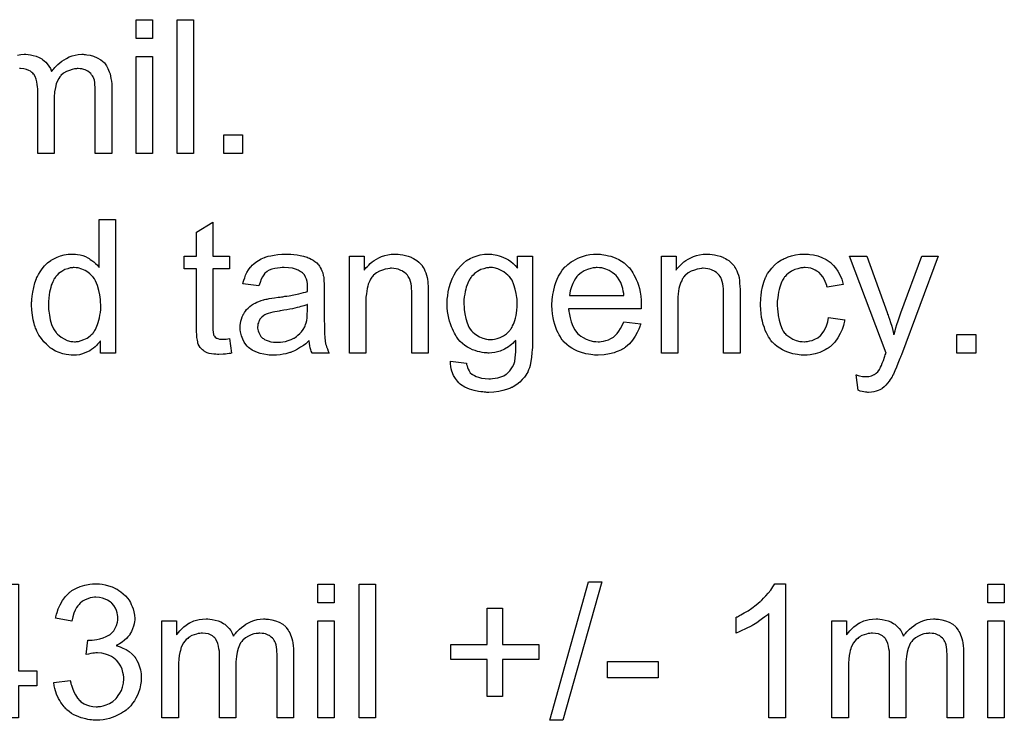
# Model space of a CAD drawing. Extents: x -2 to 8.5, y -2.9 to 5.2.
# Tile 121 of 207: x 5.672 to 6.262, y 0.632 to 1.051. Entities that reach past the tile are written whole.
import ezdxf

# ---------------------------------------------------------------- set-up
doc = ezdxf.new("R2010")
doc.units = 0
doc.layers.add('acc-ni-360-20-out-a_document', color=1, linetype='CONTINUOUS')

msp = doc.modelspace()

# ---------------------------------------------------------------- linework, layer by layer
at = {"layer": 'acc-ni-360-20-out-a_document', "color": 1}
for points in [[(5.751626, 1.039869), (5.741791, 1.039869), (5.741791, 1.051092), (5.751626, 1.051092), (5.751626, 1.039869)], [(5.77627, 0.971027), (5.766435, 0.971027), (5.766435, 1.051092), (5.77627, 1.051092), (5.77627, 0.971027)], [(5.670752, 1.029919), (5.672718, 1.030266), (5.674801, 1.030381), (5.675842, 1.030381), (5.677115, 1.030266), (5.678503, 1.030034), (5.680239, 1.029687), (5.681975, 1.029224), (5.68371, 1.02853), (5.68533, 1.027605), (5.685561, 1.027489), (5.686024, 1.027142), (5.686718, 1.026563), (5.687644, 1.025638), (5.688569, 1.024596), (5.689611, 1.023324), (5.690536, 1.02182), (5.69123, 1.020084), (5.691346, 1.0202), (5.691578, 1.020547), (5.691925, 1.02101), (5.692503, 1.021704), (5.693197, 1.022514), (5.694007, 1.023324), (5.694933, 1.024249), (5.69609, 1.025291), (5.697363, 1.026216), (5.698635, 1.027142), (5.700139, 1.027952), (5.701759, 1.028762), (5.703495, 1.029456), (5.705346, 1.029919), (5.707197, 1.030266), (5.70928, 1.030381), (5.71009, 1.030381), (5.710668, 1.030266)], [(5.710668, 1.030266), (5.711478, 1.030266), (5.712288, 1.03015), (5.714255, 1.029803), (5.716337, 1.029224), (5.718536, 1.028299), (5.720734, 1.027142), (5.722585, 1.025522), (5.722817, 1.025291), (5.723279, 1.024596), (5.724089, 1.023555), (5.724436, 1.022745), (5.724899, 1.021935), (5.725362, 1.020894), (5.725709, 1.019853), (5.726172, 1.018696), (5.726519, 1.017307), (5.72675, 1.015919), (5.726982, 1.014299), (5.727213, 1.012679), (5.727213, 1.010828), (5.727213, 0.971027), (5.717379, 0.971027), (5.717379, 1.007473), (5.717379, 1.007588), (5.717379, 1.007704), (5.717379, 1.008398), (5.717379, 1.00944), (5.717263, 1.010712), (5.717147, 1.012101), (5.717032, 1.013489), (5.7168, 1.014878), (5.716453, 1.015919), (5.716453, 1.016035), (5.716222, 1.016382), (5.71599, 1.016845), (5.715643, 1.017423), (5.71518, 1.018117), (5.714602, 1.018811), (5.713908, 1.019506), (5.712982, 1.0202), (5.712866, 1.020316), (5.712519, 1.020431), (5.712056, 1.020663), (5.711247, 1.02101), (5.710437, 1.021357), (5.709395, 1.021588), (5.708354, 1.021704), (5.707081, 1.02182), (5.706503, 1.02182), (5.70604, 1.021704), (5.704883, 1.021588), (5.703495, 1.021357), (5.701875, 1.020778), (5.700139, 1.020084), (5.698404, 1.019043), (5.696784, 1.017654), (5.696668, 1.017423), (5.696206, 1.016845), (5.695511, 1.015919), (5.694817, 1.01453), (5.694007, 1.012679), (5.693429, 1.010481), (5.692966, 1.00782), (5.692735, 1.004696), (5.692735, 0.971027), (5.6829, 0.971027), (5.6829, 1.00863), (5.6829, 1.008745), (5.6829, 1.008977), (5.6829, 1.009208), (5.6829, 1.009671), (5.682784, 1.010944), (5.682553, 1.012332), (5.682322, 1.013952), (5.681859, 1.015572), (5.68128, 1.017076), (5.68047, 1.018464), (5.680355, 1.01858), (5.680008, 1.019043), (5.679429, 1.019506), (5.678619, 1.0202), (5.677578, 1.020778), (5.67619, 1.021357), (5.67457, 1.021704), (5.672603, 1.02182), (5.671909, 1.02182)], [(5.751626, 0.971027), (5.741791, 0.971027), (5.741791, 1.029109), (5.751626, 1.029109), (5.751626, 0.971027)], [(5.805542, 0.971027), (5.794319, 0.971027), (5.794319, 0.98225), (5.805542, 0.98225), (5.805542, 0.971027)], [(5.729527, 0.851463), (5.720387, 0.851463), (5.720387, 0.858752), (5.720271, 0.858636), (5.720155, 0.858405), (5.719808, 0.857942), (5.719346, 0.857364), (5.718767, 0.856785), (5.718073, 0.856091), (5.717263, 0.855281), (5.716222, 0.854471), (5.71518, 0.853661), (5.714023, 0.852851), (5.712635, 0.852157), (5.711131, 0.851579), (5.709627, 0.851), (5.707891, 0.850537), (5.70604, 0.850306), (5.704073, 0.85019), (5.703379, 0.85019), (5.702916, 0.850306), (5.701528, 0.850422), (5.699908, 0.850653), (5.697941, 0.851116), (5.695743, 0.85181), (5.693544, 0.852736), (5.691346, 0.854008), (5.69123, 0.854008), (5.691115, 0.85424), (5.690421, 0.854702), (5.689379, 0.855628), (5.688107, 0.856785), (5.686602, 0.858289), (5.685098, 0.86014), (5.683594, 0.862223), (5.682322, 0.864653), (5.682322, 0.864768), (5.682206, 0.865), (5.68209, 0.865347), (5.681859, 0.86581), (5.681627, 0.866504), (5.68128, 0.867314), (5.681049, 0.868124), (5.680818, 0.869165), (5.680239, 0.871479), (5.67966, 0.87414), (5.679313, 0.877148), (5.679198, 0.880388), (5.679198, 0.880504), (5.679198, 0.880735), (5.679198, 0.881198), (5.679198, 0.881892), (5.679313, 0.882586), (5.679313, 0.883512), (5.679545, 0.885594), (5.679892, 0.888024), (5.68047, 0.890685), (5.681165, 0.893462), (5.68209, 0.896123), (5.68209, 0.896239), (5.682206, 0.89647), (5.682437, 0.896817), (5.682669, 0.89728), (5.683363, 0.898553), (5.684288, 0.900173), (5.685445, 0.901908), (5.68695, 0.903644), (5.688685, 0.905495), (5.690768, 0.906999), (5.690883, 0.906999), (5.690999, 0.907115), (5.691346, 0.907346), (5.691809, 0.907577), (5.692966, 0.908156), (5.694586, 0.908966), (5.696437, 0.90966), (5.698635, 0.910239), (5.701065, 0.910701), (5.70361, 0.910817), (5.704536, 0.910817), (5.705462, 0.910701), (5.706734, 0.910586), (5.708238, 0.910239), (5.709858, 0.909891), (5.711478, 0.909313), (5.712982, 0.908503), (5.713213, 0.908387), (5.713676, 0.908156), (5.71437, 0.907577), (5.715296, 0.906999), (5.716453, 0.906189), (5.717494, 0.905148), (5.718651, 0.904106), (5.719693, 0.902834), (5.719693, 0.931527), (5.729527, 0.931527), (5.729527, 0.851463)], [(5.787724, 0.909544), (5.797675, 0.909544), (5.797675, 0.901908), (5.787724, 0.901908), (5.787724, 0.867777), (5.787724, 0.867545), (5.787724, 0.867082), (5.787724, 0.866388), (5.78784, 0.865578), (5.787956, 0.863727), (5.788071, 0.862917), (5.788187, 0.862339), (5.788303, 0.862107), (5.78865, 0.861644), (5.789113, 0.861066), (5.789923, 0.860487), (5.790154, 0.860372), (5.790733, 0.86014), (5.791774, 0.859909), (5.793278, 0.859793), (5.794435, 0.859793), (5.795013, 0.859909), (5.795823, 0.859909), (5.796749, 0.860025), (5.797675, 0.86014), (5.798947, 0.851463), (5.798716, 0.851463), (5.798253, 0.851347), (5.797443, 0.851231), (5.796402, 0.851116), (5.795245, 0.850884), (5.793972, 0.850769), (5.791427, 0.850653), (5.790501, 0.850653), (5.789575, 0.850769), (5.788418, 0.850884), (5.78703, 0.851), (5.785642, 0.851347), (5.784369, 0.851694), (5.783096, 0.852273), (5.782981, 0.852389), (5.782633, 0.85262), (5.782171, 0.852967), (5.781476, 0.853545), (5.780898, 0.854124), (5.780204, 0.854934), (5.77951, 0.855744), (5.779047, 0.856785), (5.779047, 0.856901), (5.778815, 0.857364), (5.7787, 0.858173), (5.778468, 0.859331), (5.778237, 0.860835), (5.778121, 0.86176), (5.778121, 0.862802), (5.778006, 0.864074), (5.77789, 0.865347), (5.77789, 0.866735), (5.77789, 0.868355), (5.77789, 0.901908), (5.770601, 0.901908), (5.770601, 0.909544), (5.77789, 0.909544), (5.77789, 0.923891), (5.787724, 0.929792), (5.787724, 0.909544)], [(5.834467, 0.910701), (5.836203, 0.910586), (5.838169, 0.910354), (5.840136, 0.910007), (5.842103, 0.909544), (5.843954, 0.908966), (5.844186, 0.90885), (5.844764, 0.908619), (5.845574, 0.908272), (5.846616, 0.907809), (5.847773, 0.907115), (5.84893, 0.90642), (5.849971, 0.905495), (5.850896, 0.904569), (5.851012, 0.904453), (5.851244, 0.904106), (5.851591, 0.903528), (5.852053, 0.902834), (5.852632, 0.901792), (5.853095, 0.900751), (5.853558, 0.899478), (5.853905, 0.897974), (5.853905, 0.897859), (5.85402, 0.897511), (5.854136, 0.896817), (5.854252, 0.895892), (5.854252, 0.894619), (5.854368, 0.893115), (5.854483, 0.891148), (5.854483, 0.88895), (5.854483, 0.87576), (5.854483, 0.875644), (5.854483, 0.875181), (5.854483, 0.874487), (5.854483, 0.873562), (5.854483, 0.87252), (5.854483, 0.871248), (5.854599, 0.868471), (5.854599, 0.865578), (5.854715, 0.862686), (5.85483, 0.861413), (5.85483, 0.860256), (5.854946, 0.859215), (5.855062, 0.858405), (5.855062, 0.858289), (5.855177, 0.857826), (5.855293, 0.857132), (5.85564, 0.856207), (5.855872, 0.855165), (5.856334, 0.854008), (5.856913, 0.852736), (5.857491, 0.851463), (5.847194, 0.851463), (5.847078, 0.851579), (5.846963, 0.852041), (5.846731, 0.85262), (5.846384, 0.853545), (5.846037, 0.854587), (5.845806, 0.85586), (5.845574, 0.857248), (5.845343, 0.858752), (5.845227, 0.858752), (5.845111, 0.858521), (5.844417, 0.857942), (5.843376, 0.857132), (5.841988, 0.856091), (5.840252, 0.85505), (5.838517, 0.853893), (5.836665, 0.852851), (5.834699, 0.852041), (5.834467, 0.851926), (5.833773, 0.85181), (5.832732, 0.851463), (5.831459, 0.851116), (5.829839, 0.850769), (5.827988, 0.850537), (5.825905, 0.850306), (5.823823, 0.85019), (5.822897, 0.85019), (5.822203, 0.850306), (5.821393, 0.850306), (5.820467, 0.850422), (5.818385, 0.850769), (5.816071, 0.851347), (5.813525, 0.852157), (5.811211, 0.853314), (5.809129, 0.854818), (5.808897, 0.85505), (5.808319, 0.855628), (5.807509, 0.856669), (5.806583, 0.858058), (5.805658, 0.859793), (5.804848, 0.86176), (5.804269, 0.86419), (5.804154, 0.865347), (5.804038, 0.866735), (5.804038, 0.866967), (5.804038, 0.867429), (5.804154, 0.868239), (5.804269, 0.869281), (5.804501, 0.870553), (5.804848, 0.871826), (5.805311, 0.873215), (5.805889, 0.874487), (5.806005, 0.874603), (5.806236, 0.875066), (5.806699, 0.87576), (5.807278, 0.87657), (5.807972, 0.877495), (5.808897, 0.878421), (5.809823, 0.879347), (5.81098, 0.880157), (5.811096, 0.880272), (5.811559, 0.880504), (5.812137, 0.880966), (5.813063, 0.881429), (5.814104, 0.881892), (5.815377, 0.882471), (5.816649, 0.882933), (5.818153, 0.883396), (5.818269, 0.883396), (5.818732, 0.883512), (5.819426, 0.883743), (5.820352, 0.883859), (5.821509, 0.88409), (5.823013, 0.884322), (5.824748, 0.884669), (5.826831, 0.8849), (5.826947, 0.8849), (5.827409, 0.885016), (5.827988, 0.885016), (5.828798, 0.885132), (5.829723, 0.885247), (5.83088, 0.885479), (5.832153, 0.885594), (5.833542, 0.885826), (5.836318, 0.886404), (5.839327, 0.886983), (5.841988, 0.887677), (5.84326, 0.888024), (5.844417, 0.888371), (5.844417, 0.888487), (5.844417, 0.888718), (5.844533, 0.889413), (5.844533, 0.890222), (5.844533, 0.890685), (5.844533, 0.890917), (5.844533, 0.891032), (5.844533, 0.891148), (5.844533, 0.891842), (5.844417, 0.892999), (5.844186, 0.894272), (5.843839, 0.89566), (5.84326, 0.897049), (5.842566, 0.898321), (5.841641, 0.899363), (5.841525, 0.899478), (5.840946, 0.899941), (5.840021, 0.900404), (5.838864, 0.901098), (5.837244, 0.901677), (5.835393, 0.902255), (5.833079, 0.902602), (5.830418, 0.902718), (5.829261, 0.902718), (5.828104, 0.902602), (5.826484, 0.902371), (5.824864, 0.902139), (5.823128, 0.901677), (5.821509, 0.901098), (5.82012, 0.900288), (5.820005, 0.900173), (5.819542, 0.899826), (5.818963, 0.899247), (5.818269, 0.898321), (5.817575, 0.897164), (5.816765, 0.89566), (5.816071, 0.893809), (5.815377, 0.891726), (5.805774, 0.892999), (5.805774, 0.893115), (5.805889, 0.893231), (5.805889, 0.893578), (5.806005, 0.89404), (5.806352, 0.895082), (5.806815, 0.896586), (5.807393, 0.89809), (5.808087, 0.89971), (5.809013, 0.90133), (5.810054, 0.902834), (5.81017, 0.902949), (5.810633, 0.903412), (5.811327, 0.904106), (5.812253, 0.905032), (5.813525, 0.905958), (5.815029, 0.906883), (5.816765, 0.907924), (5.818732, 0.908734), (5.818848, 0.908734), (5.818963, 0.90885), (5.81931, 0.908966), (5.819773, 0.909082), (5.82093, 0.909429), (5.82255, 0.909776), (5.824401, 0.910123), (5.826715, 0.91047), (5.829145, 0.910701), (5.831922, 0.910817), (5.833194, 0.910817), (5.834467, 0.910701)], [(5.898681, 0.910701), (5.899953, 0.910586), (5.901457, 0.910354), (5.903077, 0.910007), (5.904813, 0.909544), (5.906432, 0.90885), (5.906664, 0.908734), (5.907127, 0.908503), (5.907937, 0.908156), (5.908862, 0.907577), (5.910019, 0.906883), (5.91106, 0.905958), (5.912102, 0.905032), (5.913027, 0.903875), (5.913143, 0.903759), (5.913374, 0.903297), (5.913722, 0.902718), (5.9143, 0.901908), (5.914763, 0.900751), (5.915226, 0.899594), (5.915804, 0.898206), (5.916151, 0.896702), (5.916151, 0.896586), (5.916267, 0.896123), (5.916383, 0.895429), (5.916498, 0.894503), (5.916498, 0.893115), (5.916614, 0.891495), (5.91673, 0.889528), (5.91673, 0.887098), (5.91673, 0.851463), (5.906895, 0.851463), (5.906895, 0.886636), (5.906895, 0.886751), (5.906895, 0.886867), (5.906895, 0.887677), (5.906895, 0.888718), (5.90678, 0.889991), (5.906664, 0.891495), (5.906432, 0.892999), (5.906085, 0.894388), (5.905738, 0.89566), (5.905738, 0.895776), (5.905507, 0.896123), (5.90516, 0.896702), (5.904813, 0.897396), (5.904234, 0.89809), (5.90354, 0.8989), (5.902614, 0.89971), (5.901573, 0.900404), (5.901457, 0.90052), (5.90111, 0.900751), (5.900416, 0.900982), (5.899606, 0.90133), (5.898681, 0.901677), (5.897524, 0.902024), (5.896135, 0.902139), (5.894747, 0.902255), (5.894168, 0.902255), (5.893706, 0.902139), (5.892548, 0.902024), (5.891044, 0.901792), (5.889425, 0.901214), (5.887573, 0.90052), (5.885722, 0.899594), (5.883987, 0.898206), (5.883755, 0.897974), (5.883292, 0.897396), (5.882945, 0.896933), (5.882598, 0.896355), (5.882136, 0.89566), (5.881788, 0.89485), (5.881326, 0.893925), (5.880863, 0.892768), (5.880516, 0.891495), (5.880169, 0.890107), (5.879937, 0.888603), (5.879706, 0.886983), (5.879474, 0.885016), (5.879474, 0.883049), (5.879474, 0.851463), (5.86964, 0.851463), (5.86964, 0.909544), (5.878433, 0.909544), (5.878433, 0.901214), (5.878549, 0.90133), (5.87878, 0.901677), (5.879127, 0.902139), (5.87959, 0.902718), (5.880284, 0.903412), (5.881094, 0.904222), (5.88202, 0.905148), (5.883177, 0.906073), (5.884334, 0.906883), (5.885722, 0.907809), (5.887226, 0.908619), (5.888846, 0.909313), (5.890697, 0.909891), (5.892548, 0.910354), (5.894631, 0.910701), (5.896829, 0.910817), (5.897755, 0.910817), (5.898681, 0.910701)], [(5.954911, 0.910701), (5.955721, 0.910586), (5.956762, 0.910354), (5.957919, 0.910123), (5.959192, 0.909776), (5.960464, 0.909313), (5.961853, 0.908734), (5.963241, 0.90804), (5.964745, 0.90723), (5.966134, 0.906305), (5.967522, 0.905148), (5.96891, 0.903875), (5.970183, 0.902371), (5.970183, 0.909544), (5.979208, 0.909544), (5.979208, 0.859331), (5.979208, 0.859215), (5.979208, 0.858752), (5.979208, 0.858058), (5.979208, 0.857132), (5.979092, 0.856091), (5.979092, 0.854818), (5.978976, 0.85343), (5.978861, 0.851926), (5.978514, 0.848802), (5.978051, 0.845562), (5.977704, 0.844058), (5.977357, 0.84267), (5.976894, 0.841397), (5.976431, 0.84024), (5.976431, 0.840124), (5.976315, 0.840009), (5.975852, 0.839314), (5.975274, 0.838273), (5.974348, 0.837), (5.973076, 0.835612), (5.971572, 0.834108), (5.96972, 0.832604), (5.967638, 0.831331), (5.967522, 0.831331), (5.967406, 0.831215), (5.967059, 0.830984), (5.966596, 0.830868), (5.966018, 0.830521), (5.965324, 0.83029), (5.963588, 0.829711), (5.961506, 0.829017), (5.95896, 0.828554), (5.956068, 0.828091), (5.952944, 0.827976), (5.951903, 0.827976), (5.951208, 0.828091), (5.950283, 0.828091), (5.949357, 0.828207), (5.9482, 0.828323), (5.946927, 0.828554), (5.944266, 0.829133), (5.94149, 0.829943), (5.938713, 0.8311), (5.936167, 0.83272), (5.936052, 0.832835), (5.935936, 0.832951), (5.935126, 0.833645), (5.9342, 0.834686), (5.933043, 0.836191), (5.931886, 0.838157), (5.930845, 0.840587), (5.930498, 0.841976), (5.930267, 0.84348), (5.930035, 0.844984), (5.930035, 0.846719), (5.939638, 0.845447), (5.939638, 0.845215), (5.939754, 0.844752), (5.939985, 0.843942), (5.940217, 0.842901), (5.94068, 0.84186), (5.941258, 0.840818), (5.941952, 0.839777), (5.942878, 0.838967), (5.943109, 0.838852), (5.943572, 0.838505), (5.944382, 0.838042), (5.945539, 0.837579), (5.946927, 0.837), (5.948663, 0.836538), (5.950746, 0.836191), (5.952944, 0.836075), (5.954101, 0.836075), (5.955258, 0.836191), (5.956878, 0.836422), (5.958498, 0.836769), (5.960233, 0.837232), (5.961968, 0.837926), (5.963473, 0.838852), (5.963588, 0.838967), (5.964051, 0.839314), (5.964745, 0.840009), (5.965555, 0.840818), (5.966365, 0.841976), (5.967175, 0.843248), (5.967985, 0.844752), (5.968563, 0.846488), (5.968563, 0.846604), (5.968679, 0.847066), (5.968795, 0.847992), (5.96891, 0.849149), (5.969026, 0.849959), (5.969026, 0.850884), (5.969142, 0.851926), (5.969142, 0.853083), (5.969142, 0.854355), (5.969258, 0.85586), (5.969258, 0.857364), (5.969258, 0.859099), (5.969142, 0.858983), (5.96891, 0.858752), (5.968563, 0.858405), (5.968101, 0.857942), (5.967522, 0.857364), (5.966712, 0.856669), (5.965787, 0.855975), (5.964861, 0.855281), (5.962431, 0.853893), (5.95977, 0.85262), (5.958266, 0.852157), (5.956646, 0.85181), (5.954911, 0.851579), (5.953175, 0.851463), (5.952597, 0.851463), (5.952018, 0.851579), (5.951208, 0.851579), (5.950167, 0.851694), (5.94901, 0.851926), (5.947737, 0.852157), (5.946349, 0.852504), (5.944845, 0.852967), (5.943341, 0.853545), (5.941837, 0.85424), (5.940217, 0.85505), (5.938713, 0.856091), (5.937209, 0.857248), (5.93582, 0.858521), (5.934548, 0.860025), (5.934432, 0.86014), (5.934316, 0.860372), (5.933969, 0.86095), (5.933506, 0.861529), (5.933043, 0.862454), (5.932465, 0.86338), (5.931886, 0.864537), (5.931308, 0.865925), (5.93073, 0.867314), (5.930151, 0.868934), (5.929573, 0.870553), (5.92911, 0.872405), (5.9283, 0.876338), (5.928184, 0.878537), (5.928068, 0.880735), (5.928068, 0.880851), (5.928068, 0.881082), (5.928068, 0.881545), (5.928068, 0.882123), (5.928184, 0.882933), (5.928184, 0.883743), (5.928416, 0.885826), (5.928763, 0.88814), (5.929341, 0.890685), (5.930035, 0.893346), (5.931077, 0.896007), (5.931077, 0.896123), (5.931192, 0.896355), (5.931424, 0.896702), (5.931655, 0.897164), (5.932349, 0.898437), (5.933275, 0.900057), (5.934548, 0.901792), (5.936052, 0.903528), (5.937787, 0.905379), (5.939754, 0.906883), (5.93987, 0.906883), (5.939985, 0.906999), (5.940333, 0.90723), (5.940795, 0.907462), (5.941952, 0.908156), (5.943572, 0.90885), (5.945539, 0.909544), (5.947853, 0.910239), (5.950399, 0.910701), (5.953175, 0.910817), (5.954217, 0.910817), (5.954911, 0.910701)], [(6.019819, 0.910701), (6.020744, 0.910586), (6.021901, 0.910354), (6.023174, 0.910123), (6.024678, 0.909776), (6.026066, 0.909429), (6.027686, 0.90885), (6.02919, 0.908272), (6.03081, 0.907462), (6.03243, 0.906536), (6.03405, 0.905495), (6.035554, 0.904222), (6.036942, 0.902834), (6.037058, 0.902718), (6.037289, 0.902487), (6.037636, 0.902024), (6.038099, 0.90133), (6.038678, 0.90052), (6.039256, 0.899594), (6.03995, 0.898437), (6.040645, 0.897049), (6.041339, 0.895545), (6.042033, 0.893925), (6.042611, 0.892074), (6.04319, 0.890107), (6.043653, 0.887908), (6.044, 0.885594), (6.044231, 0.883165), (6.044347, 0.880504), (6.044347, 0.880388), (6.044347, 0.879925), (6.044347, 0.879115), (6.044231, 0.877958), (6.000844, 0.877958), (6.000844, 0.877842), (6.000844, 0.877495), (6.000959, 0.877033), (6.000959, 0.876338), (6.001075, 0.875529), (6.001306, 0.874603), (6.001654, 0.87252), (6.002348, 0.870206), (6.003273, 0.867661), (6.004546, 0.865347), (6.006166, 0.863264), (6.006282, 0.863264), (6.006397, 0.863033), (6.007092, 0.862454), (6.008133, 0.861644), (6.009521, 0.860835), (6.011372, 0.859909), (6.013455, 0.859099), (6.015769, 0.858521), (6.017042, 0.858405), (6.01843, 0.858289), (6.019356, 0.858289), (6.020397, 0.858405), (6.02167, 0.858636), (6.023058, 0.858983), (6.024678, 0.859446), (6.026182, 0.86014), (6.027686, 0.861066), (6.027802, 0.861182), (6.02838, 0.861644), (6.029074, 0.862339), (6.029884, 0.863264), (6.03081, 0.864537), (6.031851, 0.866157), (6.032893, 0.868008), (6.033818, 0.870206), (6.044, 0.868934), (6.044, 0.868818), (6.043884, 0.868587), (6.043768, 0.868124), (6.043537, 0.867429), (6.04319, 0.866735), (6.042843, 0.86581), (6.041917, 0.863843), (6.04076, 0.861644), (6.03914, 0.859331), (6.037289, 0.857132), (6.034975, 0.85505), (6.034859, 0.85505), (6.034628, 0.854818), (6.034281, 0.854587), (6.033818, 0.85424), (6.033124, 0.853893), (6.03243, 0.853545), (6.031504, 0.853083), (6.030463, 0.85262), (6.029306, 0.852157), (6.028149, 0.851694), (6.025256, 0.851), (6.022017, 0.850422), (6.01843, 0.85019), (6.017157, 0.85019), (6.016347, 0.850306), (6.015306, 0.850422), (6.014033, 0.850653), (6.012645, 0.850884), (6.011141, 0.851116), (6.007901, 0.852041), (6.006166, 0.852736), (6.004546, 0.85343), (6.002811, 0.854355), (6.001191, 0.855397), (5.999687, 0.856554), (5.998183, 0.857942), (5.998067, 0.858058), (5.997836, 0.858289), (5.997488, 0.858752), (5.997026, 0.859446), (5.996447, 0.860256), (5.995869, 0.861182), (5.995174, 0.862339), (5.99448, 0.863611), (5.993786, 0.865115), (5.993092, 0.866735), (5.992513, 0.868587), (5.991935, 0.870553), (5.991472, 0.872636), (5.991125, 0.87495), (5.990894, 0.87738), (5.990778, 0.879925), (5.990778, 0.880041), (5.990778, 0.880619), (5.990778, 0.881313), (5.990894, 0.882355), (5.991009, 0.883628), (5.991125, 0.885016), (5.991356, 0.886636), (5.991703, 0.888255), (5.992629, 0.891958), (5.993208, 0.893809), (5.993902, 0.895776), (5.994827, 0.897627), (5.995869, 0.899363), (5.997026, 0.901098), (5.998298, 0.902718), (5.998414, 0.902834), (5.998645, 0.903065), (5.999108, 0.903412), (5.999687, 0.903991), (6.000381, 0.904569), (6.001306, 0.905263), (6.002348, 0.906073), (6.00362, 0.906768), (6.004893, 0.907577), (6.006397, 0.908272), (6.008017, 0.908966), (6.009753, 0.909544), (6.011604, 0.910123), (6.013571, 0.91047), (6.015653, 0.910701), (6.017852, 0.910817), (6.019009, 0.910817), (6.019819, 0.910701)], [(6.08542, 0.910701), (6.086693, 0.910586), (6.088197, 0.910354), (6.089817, 0.910007), (6.091552, 0.909544), (6.093172, 0.90885), (6.093404, 0.908735), (6.093867, 0.908503), (6.094676, 0.908156), (6.095602, 0.907577), (6.096759, 0.906883), (6.0978, 0.905958), (6.098842, 0.905032), (6.099767, 0.903875), (6.099883, 0.903759), (6.100114, 0.903297), (6.100461, 0.902718), (6.10104, 0.901908), (6.101503, 0.900751), (6.101966, 0.899594), (6.102544, 0.898206), (6.102891, 0.896702), (6.102891, 0.896586), (6.103007, 0.896123), (6.103123, 0.895429), (6.103238, 0.894503), (6.103238, 0.893115), (6.103354, 0.891495), (6.10347, 0.889528), (6.10347, 0.887099), (6.10347, 0.851463), (6.093635, 0.851463), (6.093635, 0.886636), (6.093635, 0.886751), (6.093635, 0.886867), (6.093635, 0.887677), (6.093635, 0.888718), (6.093519, 0.889991), (6.093404, 0.891495), (6.093172, 0.892999), (6.092825, 0.894388), (6.092478, 0.89566), (6.092478, 0.895776), (6.092247, 0.896123), (6.0919, 0.896702), (6.091552, 0.897396), (6.090974, 0.89809), (6.09028, 0.8989), (6.089354, 0.89971), (6.088313, 0.900404), (6.088197, 0.90052), (6.08785, 0.900751), (6.087156, 0.900983), (6.086346, 0.90133), (6.08542, 0.901677), (6.084263, 0.902024), (6.082875, 0.90214), (6.081487, 0.902255), (6.080908, 0.902255), (6.080445, 0.90214), (6.079288, 0.902024), (6.077784, 0.901793), (6.076164, 0.901214), (6.074313, 0.90052), (6.072462, 0.899594), (6.070726, 0.898206), (6.070495, 0.897974), (6.070032, 0.897396), (6.069685, 0.896933), (6.069338, 0.896355), (6.068875, 0.89566), (6.068528, 0.894851), (6.068065, 0.893925), (6.067603, 0.892768), (6.067256, 0.891495), (6.066908, 0.890107), (6.066677, 0.888603), (6.066446, 0.886983), (6.066214, 0.885016), (6.066214, 0.883049), (6.066214, 0.851463), (6.05638, 0.851463), (6.05638, 0.909544), (6.065173, 0.909544), (6.065173, 0.901214), (6.065289, 0.90133), (6.06552, 0.901677), (6.065867, 0.90214), (6.06633, 0.902718), (6.067024, 0.903412), (6.067834, 0.904222), (6.06876, 0.905148), (6.069917, 0.906073), (6.071074, 0.906883), (6.072462, 0.907809), (6.073966, 0.908619), (6.075586, 0.909313), (6.077437, 0.909891), (6.079288, 0.910354), (6.081371, 0.910701), (6.083569, 0.910817), (6.084495, 0.910817), (6.08542, 0.910701)], [(6.143733, 0.910701), (6.144427, 0.910701), (6.145353, 0.910586), (6.147551, 0.910239), (6.149981, 0.90966), (6.152526, 0.908735), (6.155072, 0.907577), (6.157502, 0.905958), (6.157617, 0.905958), (6.157733, 0.905726), (6.158427, 0.905032), (6.159468, 0.903991), (6.160741, 0.902487), (6.162014, 0.900635), (6.163287, 0.898322), (6.164444, 0.89566), (6.165253, 0.892537), (6.15565, 0.891032), (6.15565, 0.891148), (6.155535, 0.891264), (6.155419, 0.891958), (6.155072, 0.892999), (6.154493, 0.894272), (6.153915, 0.89566), (6.152989, 0.897164), (6.151948, 0.898553), (6.150791, 0.89971), (6.150675, 0.899826), (6.150212, 0.900173), (6.149403, 0.900635), (6.148477, 0.901214), (6.147204, 0.901793), (6.145816, 0.902255), (6.144196, 0.902602), (6.142461, 0.902718), (6.141766, 0.902718), (6.141188, 0.902602), (6.139915, 0.902487), (6.13818, 0.902024), (6.136328, 0.901445), (6.134246, 0.90052), (6.132279, 0.899131), (6.131353, 0.898322), (6.130428, 0.897396), (6.130428, 0.89728), (6.130196, 0.897164), (6.129965, 0.896817), (6.129734, 0.896355), (6.129386, 0.895776), (6.128924, 0.895082), (6.128577, 0.894272), (6.128114, 0.893346), (6.127651, 0.892189), (6.127304, 0.890917), (6.126841, 0.889528), (6.126494, 0.888024), (6.126262, 0.886404), (6.126031, 0.884553), (6.1258, 0.882586), (6.1258, 0.880504), (6.1258, 0.880388), (6.1258, 0.880041), (6.1258, 0.879347), (6.125915, 0.878653), (6.125915, 0.877611), (6.126031, 0.87657), (6.126378, 0.874024), (6.126841, 0.871248), (6.127651, 0.868355), (6.128692, 0.86581), (6.129386, 0.864537), (6.130196, 0.863496), (6.130428, 0.863264), (6.131006, 0.862686), (6.132047, 0.861876), (6.13332, 0.86095), (6.135056, 0.859909), (6.137023, 0.859099), (6.139337, 0.858521), (6.140609, 0.858405), (6.141882, 0.858289), (6.142113, 0.858289), (6.142808, 0.858405), (6.143965, 0.858521), (6.145237, 0.858752), (6.146741, 0.859099), (6.148361, 0.859793), (6.149981, 0.860603), (6.151485, 0.86176), (6.151717, 0.861876), (6.152064, 0.862455), (6.152758, 0.863264), (6.153568, 0.864537), (6.154378, 0.866041), (6.155303, 0.867892), (6.155997, 0.870206), (6.15646, 0.872752), (6.166179, 0.871479), (6.166179, 0.871363), (6.166063, 0.871016), (6.165948, 0.870553), (6.165832, 0.869859), (6.1656, 0.868934), (6.165369, 0.868008), (6.164559, 0.865694), (6.163518, 0.863264), (6.162014, 0.860603), (6.160163, 0.858058), (6.159121, 0.856901), (6.157964, 0.855744), (6.157849, 0.855628), (6.157617, 0.855513), (6.15727, 0.855281), (6.156807, 0.854934), (6.156229, 0.854471), (6.155419, 0.854008), (6.154493, 0.853546), (6.153568, 0.852967), (6.151254, 0.851926), (6.148477, 0.851116), (6.145469, 0.850422), (6.143733, 0.850306), (6.141998, 0.85019), (6.140841, 0.85019), (6.140031, 0.850306), (6.138989, 0.850422), (6.137833, 0.850653), (6.13656, 0.850885), (6.135171, 0.851116), (6.132047, 0.852042), (6.130543, 0.852736), (6.128924, 0.85343), (6.127304, 0.854356), (6.1258, 0.855397), (6.124296, 0.856554), (6.122907, 0.857942), (6.122792, 0.858058), (6.12256, 0.858289), (6.122213, 0.858752), (6.12175, 0.859331), (6.121287, 0.86014), (6.120593, 0.861182), (6.120015, 0.862339), (6.11932, 0.863611), (6.118626, 0.865116), (6.118048, 0.866851), (6.117354, 0.868587), (6.116891, 0.870669), (6.116428, 0.872752), (6.116081, 0.875182), (6.11585, 0.877611), (6.115734, 0.880272), (6.115734, 0.880388), (6.115734, 0.880735), (6.115734, 0.881198), (6.115734, 0.881892), (6.11585, 0.882702), (6.11585, 0.883628), (6.115965, 0.884669), (6.116081, 0.885826), (6.116428, 0.888371), (6.117007, 0.891148), (6.117701, 0.893925), (6.118742, 0.896702), (6.118742, 0.896817), (6.118858, 0.897049), (6.119089, 0.897396), (6.11932, 0.897859), (6.120015, 0.899131), (6.121056, 0.900635), (6.122444, 0.902371), (6.124064, 0.904106), (6.126031, 0.905842), (6.128229, 0.90723), (6.128345, 0.90723), (6.128577, 0.907346), (6.128924, 0.907577), (6.129386, 0.907809), (6.129965, 0.90804), (6.130659, 0.908387), (6.132395, 0.909082), (6.134361, 0.90966), (6.136791, 0.910239), (6.139337, 0.910701), (6.142113, 0.910817), (6.143039, 0.910817), (6.143733, 0.910701)], [(6.200079, 0.850537), (6.200079, 0.850422), (6.199963, 0.850075), (6.199732, 0.849612), (6.199501, 0.849033), (6.199154, 0.848223), (6.198806, 0.847298), (6.197997, 0.845331), (6.197187, 0.843133), (6.196261, 0.840934), (6.195335, 0.838967), (6.194873, 0.838158), (6.194525, 0.837348), (6.19441, 0.837116), (6.194063, 0.836538), (6.193484, 0.835728), (6.19279, 0.834687), (6.191864, 0.833529), (6.190823, 0.832372), (6.189782, 0.831216), (6.188509, 0.83029), (6.188393, 0.830174), (6.187931, 0.829943), (6.187236, 0.829596), (6.186195, 0.829133), (6.185038, 0.82867), (6.18365, 0.828323), (6.182146, 0.828092), (6.18041, 0.827976), (6.179947, 0.827976), (6.179369, 0.828092), (6.178559, 0.828092), (6.177633, 0.828323), (6.176592, 0.828554), (6.175435, 0.828786), (6.174162, 0.829249), (6.173121, 0.838389), (6.173237, 0.838389), (6.173699, 0.838273), (6.174278, 0.838158), (6.174972, 0.837926), (6.176823, 0.837579), (6.178675, 0.837463), (6.179253, 0.837463), (6.179832, 0.837579), (6.180526, 0.837579), (6.182261, 0.837926), (6.183071, 0.838273), (6.183881, 0.83862), (6.183997, 0.83862), (6.184228, 0.838852), (6.184575, 0.839083), (6.185038, 0.83943), (6.186079, 0.840356), (6.187005, 0.841629), (6.187005, 0.841744), (6.187236, 0.841976), (6.187468, 0.842438), (6.187699, 0.843133), (6.188162, 0.844058), (6.188625, 0.845447), (6.189319, 0.847066), (6.190013, 0.849033), (6.190013, 0.849149), (6.190245, 0.849612), (6.190476, 0.850422), (6.190939, 0.851463), (6.168956, 0.909544), (6.179369, 0.909544), (6.191517, 0.875876), (6.191517, 0.87576), (6.191633, 0.875644), (6.191749, 0.875297), (6.191864, 0.874719), (6.192096, 0.87414), (6.192327, 0.873446), (6.192906, 0.871826), (6.1936, 0.869859), (6.194294, 0.867545), (6.194988, 0.865116), (6.195682, 0.862455), (6.195682, 0.86257), (6.195798, 0.862802), (6.195914, 0.863149), (6.19603, 0.863611), (6.196145, 0.86419), (6.196377, 0.864884), (6.19684, 0.86662), (6.197418, 0.868587), (6.198228, 0.870901), (6.198922, 0.873215), (6.199848, 0.875644), (6.212343, 0.909544), (6.222178, 0.909544), (6.200079, 0.850537)], [(5.704652, 0.902718), (5.704073, 0.902718), (5.70361, 0.902602), (5.702338, 0.902487), (5.700834, 0.902024), (5.699098, 0.901445), (5.697247, 0.900404), (5.695396, 0.899131), (5.69447, 0.898206), (5.69366, 0.89728), (5.69366, 0.897164), (5.693429, 0.897049), (5.693313, 0.896702), (5.692966, 0.896239), (5.692619, 0.89566), (5.692272, 0.894966), (5.691925, 0.894156), (5.691462, 0.893231), (5.690999, 0.892074), (5.690652, 0.890801), (5.690305, 0.889413), (5.689958, 0.887908), (5.689726, 0.886289), (5.689495, 0.884437), (5.689264, 0.882471), (5.689264, 0.880388), (5.689264, 0.880272), (5.689264, 0.879925), (5.689264, 0.879347), (5.689379, 0.878537), (5.689379, 0.877611), (5.689495, 0.87657), (5.689842, 0.87414), (5.690421, 0.871479), (5.69123, 0.868702), (5.692387, 0.866041), (5.693082, 0.864884), (5.693892, 0.863727), (5.694007, 0.863727), (5.694123, 0.863496), (5.694702, 0.862917), (5.695743, 0.861992), (5.697016, 0.861066), (5.698635, 0.860025), (5.700602, 0.859099), (5.702685, 0.858521), (5.703842, 0.858405), (5.704999, 0.858289), (5.705577, 0.858289), (5.70604, 0.858405), (5.707313, 0.858521), (5.708817, 0.858983), (5.710552, 0.859562), (5.712404, 0.860487), (5.714255, 0.86176), (5.71518, 0.86257), (5.71599, 0.863496), (5.71599, 0.863611), (5.716222, 0.863727), (5.716453, 0.864074), (5.716685, 0.864537), (5.717032, 0.865115), (5.717494, 0.865694), (5.717842, 0.86662), (5.718304, 0.867545), (5.718767, 0.868587), (5.719114, 0.869744), (5.719577, 0.871132), (5.719924, 0.87252), (5.720155, 0.87414), (5.720387, 0.87576), (5.720618, 0.877611), (5.720618, 0.879578), (5.720618, 0.879694), (5.720618, 0.880157), (5.720618, 0.880735), (5.720503, 0.881545), (5.720503, 0.882471), (5.720387, 0.883628), (5.720271, 0.8849), (5.72004, 0.886289), (5.719461, 0.889065), (5.718651, 0.891958), (5.717494, 0.894735), (5.7168, 0.895892), (5.71599, 0.897049), (5.71599, 0.897164), (5.715759, 0.89728), (5.71518, 0.897974), (5.714139, 0.8989), (5.712866, 0.899941), (5.711247, 0.900982), (5.70928, 0.901792), (5.707081, 0.902487), (5.705924, 0.902602), (5.704652, 0.902718)], [(5.955142, 0.902718), (5.953291, 0.902718), (5.952828, 0.902602), (5.951556, 0.902487), (5.950051, 0.902024), (5.9482, 0.901445), (5.946349, 0.900404), (5.944498, 0.899131), (5.943572, 0.898206), (5.942647, 0.89728), (5.942647, 0.897164), (5.942415, 0.897049), (5.942184, 0.896702), (5.941952, 0.896239), (5.941605, 0.895776), (5.941258, 0.895082), (5.940795, 0.894272), (5.940448, 0.893346), (5.939985, 0.892305), (5.939523, 0.891032), (5.939176, 0.88976), (5.938828, 0.888371), (5.938597, 0.886751), (5.938366, 0.885132), (5.938134, 0.883396), (5.938134, 0.881429), (5.938134, 0.881313), (5.938134, 0.880966), (5.938134, 0.880388), (5.93825, 0.879578), (5.93825, 0.878652), (5.938366, 0.877495), (5.938713, 0.875066), (5.939291, 0.872289), (5.939985, 0.869628), (5.941142, 0.866967), (5.941837, 0.86581), (5.942647, 0.864768), (5.942878, 0.864537), (5.943457, 0.863958), (5.944382, 0.863149), (5.94577, 0.862223), (5.94739, 0.861182), (5.949357, 0.860372), (5.951556, 0.859793), (5.952712, 0.859678), (5.953985, 0.859562), (5.954679, 0.859562), (5.955142, 0.859678), (5.956415, 0.859793), (5.958035, 0.860256), (5.95977, 0.860835), (5.961737, 0.86176), (5.963588, 0.863033), (5.964514, 0.863843), (5.96544, 0.864768), (5.96544, 0.864884), (5.965671, 0.865), (5.965902, 0.865347), (5.966134, 0.86581), (5.966481, 0.866273), (5.966944, 0.866967), (5.967291, 0.867777), (5.967753, 0.868818), (5.968216, 0.869859), (5.968563, 0.871016), (5.969026, 0.872405), (5.969373, 0.873909), (5.969605, 0.875413), (5.969836, 0.877148), (5.970068, 0.879115), (5.970068, 0.881082), (5.970068, 0.881198), (5.970068, 0.881545), (5.970068, 0.882123), (5.969952, 0.882818), (5.969952, 0.883743), (5.969836, 0.884784), (5.969489, 0.887098), (5.96891, 0.88976), (5.968101, 0.892421), (5.966944, 0.895082), (5.966134, 0.896239), (5.965324, 0.89728), (5.965324, 0.897396), (5.965092, 0.897511), (5.964514, 0.89809), (5.963473, 0.899016), (5.962084, 0.900057), (5.960464, 0.900982), (5.958498, 0.901908), (5.956299, 0.902487), (5.955142, 0.902718)], [(6.017967, 0.902718), (6.017273, 0.902718), (6.01681, 0.902602), (6.015538, 0.902487), (6.014033, 0.902139), (6.012182, 0.901561), (6.010215, 0.900751), (6.008364, 0.899594), (6.006513, 0.89809), (6.006282, 0.897859), (6.005819, 0.89728), (6.005009, 0.896239), (6.004199, 0.89485), (6.003273, 0.893231), (6.002463, 0.891148), (6.001769, 0.888718), (6.001422, 0.886057), (6.033934, 0.886057), (6.033934, 0.886173), (6.033934, 0.886404), (6.033818, 0.886751), (6.033818, 0.887214), (6.033587, 0.888603), (6.03324, 0.890107), (6.032661, 0.891958), (6.032083, 0.893693), (6.031157, 0.895429), (6.030116, 0.896933), (6.030116, 0.897049), (6.029884, 0.897164), (6.029306, 0.897859), (6.028265, 0.898784), (6.026876, 0.899826), (6.025141, 0.900867), (6.023058, 0.901792), (6.020628, 0.902487), (6.019356, 0.902602), (6.017967, 0.902718)], [(5.844533, 0.880619), (5.844417, 0.880619), (5.844302, 0.880504), (5.843954, 0.880388), (5.843492, 0.880272), (5.842913, 0.880041), (5.842219, 0.879809), (5.841409, 0.879578), (5.840484, 0.879347), (5.839442, 0.879), (5.838169, 0.878768), (5.836897, 0.878421), (5.835393, 0.878074), (5.833773, 0.877727), (5.832153, 0.87738), (5.830302, 0.877148), (5.828335, 0.876801), (5.828104, 0.876801), (5.827409, 0.876686), (5.826252, 0.876454), (5.82498, 0.876223), (5.823591, 0.875991), (5.822203, 0.875644), (5.82093, 0.875297), (5.819773, 0.874834), (5.819658, 0.874834), (5.81931, 0.874603), (5.818848, 0.874371), (5.818385, 0.874024), (5.816996, 0.873099), (5.815839, 0.87171), (5.815839, 0.871595), (5.815608, 0.871363), (5.815492, 0.8709), (5.815261, 0.870322), (5.815029, 0.869628), (5.814798, 0.868934), (5.814682, 0.868008), (5.814567, 0.867082), (5.814567, 0.866967), (5.814567, 0.866388), (5.814682, 0.865694), (5.814914, 0.864768), (5.815261, 0.863727), (5.815839, 0.862686), (5.816534, 0.861529), (5.817459, 0.860487), (5.817575, 0.860372), (5.818038, 0.86014), (5.818732, 0.859678), (5.819658, 0.859215), (5.82093, 0.858752), (5.822434, 0.858289), (5.82417, 0.858058), (5.826252, 0.857942), (5.827178, 0.857942), (5.828335, 0.858058), (5.829608, 0.858289), (5.831227, 0.858521), (5.832847, 0.858983), (5.834583, 0.859562), (5.836318, 0.860372), (5.83655, 0.860487), (5.837012, 0.860835), (5.837822, 0.861413), (5.838748, 0.862223), (5.839789, 0.863149), (5.840946, 0.864306), (5.841872, 0.865694), (5.842797, 0.867198), (5.842913, 0.867314), (5.843029, 0.867777), (5.84326, 0.868587), (5.843607, 0.869628), (5.843954, 0.871016), (5.844186, 0.872636), (5.844302, 0.874603), (5.844417, 0.876917), (5.844533, 0.880619)], [(6.244624, 0.851463), (6.233401, 0.851463), (6.233401, 0.862686), (6.244624, 0.862686), (6.244624, 0.851463)], [(5.997373, 0.631656), (5.989505, 0.631656), (6.012761, 0.714497), (6.020628, 0.714497), (5.997373, 0.631656)], [(5.671446, 0.661275), (5.682322, 0.661275), (5.682322, 0.652251), (5.671446, 0.652251), (5.671446, 0.633044), (5.661611, 0.633044), (5.661611, 0.652251), (5.626786, 0.652251), (5.626786, 0.661275), (5.663462, 0.713109), (5.671446, 0.713109), (5.671446, 0.661275)], [(5.719924, 0.71334), (5.721428, 0.713109), (5.723279, 0.712762), (5.725362, 0.712183), (5.727445, 0.711489), (5.729527, 0.710563), (5.729643, 0.710563), (5.729759, 0.710448), (5.730453, 0.710101), (5.731494, 0.709406), (5.732651, 0.708596), (5.734039, 0.707439), (5.735428, 0.706167), (5.736816, 0.704663), (5.737973, 0.702927), (5.738089, 0.702696), (5.738436, 0.702117), (5.738899, 0.701076), (5.739477, 0.699803), (5.740056, 0.698299), (5.740519, 0.696564), (5.740866, 0.694597), (5.740981, 0.69263), (5.740981, 0.692399), (5.740981, 0.691704), (5.740866, 0.690779), (5.740634, 0.689506), (5.740287, 0.688002), (5.739709, 0.686382), (5.739015, 0.684762), (5.738089, 0.683143), (5.737973, 0.682911), (5.737626, 0.682448), (5.736932, 0.681638), (5.736006, 0.680713), (5.734849, 0.679672), (5.733461, 0.678514), (5.731841, 0.677473), (5.729874, 0.676432), (5.72999, 0.676432), (5.730221, 0.676316), (5.730569, 0.676201), (5.731031, 0.676085), (5.732304, 0.675622), (5.733924, 0.674928), (5.735775, 0.674002), (5.737626, 0.672845), (5.739362, 0.671341), (5.740981, 0.669606), (5.741097, 0.669374), (5.74156, 0.66868), (5.742254, 0.667523), (5.742948, 0.666019), (5.743643, 0.664168), (5.744337, 0.661969), (5.7448, 0.659424), (5.744915, 0.656647), (5.744915, 0.656532), (5.744915, 0.656184), (5.744915, 0.655606), (5.7448, 0.654912), (5.744684, 0.653986), (5.744453, 0.652945), (5.744221, 0.651788), (5.74399, 0.650515), (5.743064, 0.647738), (5.74237, 0.646234), (5.741676, 0.644846), (5.74075, 0.643342), (5.739709, 0.641838), (5.738552, 0.640333), (5.737163, 0.638945), (5.737048, 0.638829), (5.736816, 0.638598), (5.736354, 0.638251), (5.735775, 0.637788), (5.735081, 0.63721), (5.734155, 0.636631), (5.733114, 0.635937), (5.731841, 0.635358), (5.730569, 0.634664), (5.729064, 0.63397), (5.72756, 0.633391), (5.725825, 0.632813), (5.723974, 0.63235), (5.722007, 0.632003), (5.72004, 0.631772), (5.717842, 0.631656), (5.7168, 0.631656), (5.716106, 0.631772), (5.71518, 0.631887), (5.714139, 0.632003), (5.712982, 0.632235), (5.711709, 0.632466), (5.708933, 0.63316), (5.70604, 0.634317), (5.704536, 0.635011), (5.703148, 0.635821), (5.701759, 0.636862), (5.700371, 0.637904), (5.700255, 0.638019), (5.700024, 0.638251), (5.699677, 0.638598), (5.699329, 0.639061), (5.698751, 0.639639), (5.698172, 0.640449), (5.697478, 0.641259), (5.696784, 0.6423), (5.69609, 0.643457), (5.695396, 0.644614), (5.694123, 0.647391), (5.693082, 0.650631), (5.692735, 0.652366), (5.692503, 0.654217), (5.702338, 0.65549), (5.702338, 0.655375), (5.702453, 0.655143), (5.702569, 0.65468), (5.702685, 0.654102), (5.702801, 0.653408), (5.703032, 0.652598), (5.70361, 0.650862), (5.70442, 0.64878), (5.705462, 0.646813), (5.706619, 0.644962), (5.708007, 0.643342), (5.708238, 0.643226), (5.708701, 0.642763), (5.709627, 0.642185), (5.710784, 0.641606), (5.712172, 0.640912), (5.713908, 0.640333), (5.715875, 0.639871), (5.717957, 0.639755), (5.718651, 0.639755), (5.719114, 0.639871), (5.720387, 0.639986), (5.722007, 0.640333), (5.723858, 0.640912), (5.725825, 0.641722), (5.727792, 0.642879), (5.729643, 0.644499), (5.729874, 0.64473), (5.730453, 0.645424), (5.731147, 0.646466), (5.732073, 0.647854), (5.732998, 0.64959), (5.733692, 0.651556), (5.734271, 0.65387), (5.734502, 0.656416), (5.734502, 0.656532), (5.734502, 0.656763), (5.734502, 0.65711), (5.734387, 0.657573), (5.734271, 0.658846), (5.733924, 0.66035), (5.733461, 0.662201), (5.732651, 0.664052), (5.731494, 0.665903), (5.72999, 0.667639), (5.729759, 0.66787), (5.72918, 0.668333), (5.728255, 0.669027), (5.726982, 0.669837), (5.725362, 0.670647), (5.723395, 0.671341), (5.721197, 0.671804), (5.718767, 0.672035), (5.717726, 0.672035), (5.716916, 0.67192), (5.715875, 0.671804), (5.714718, 0.671572), (5.713329, 0.671341), (5.711825, 0.670994), (5.712982, 0.679672), (5.713561, 0.679672), (5.714023, 0.679556), (5.715528, 0.679556), (5.7168, 0.679787), (5.718304, 0.680019), (5.72004, 0.680366), (5.722007, 0.680944), (5.723858, 0.681754), (5.725825, 0.682795), (5.72594, 0.682795), (5.726056, 0.682911), (5.726635, 0.683374), (5.727445, 0.684184), (5.72837, 0.685225), (5.729296, 0.686729), (5.730106, 0.688465), (5.730684, 0.690432), (5.730916, 0.691589), (5.730916, 0.692861), (5.730916, 0.692977), (5.730916, 0.693093), (5.730916, 0.693787), (5.730684, 0.694712), (5.730453, 0.695985), (5.72999, 0.697374), (5.729412, 0.698878), (5.728486, 0.700382), (5.727213, 0.70177), (5.727097, 0.701886), (5.726519, 0.702349), (5.725709, 0.702927), (5.724668, 0.703621), (5.723279, 0.7042), (5.72166, 0.704778), (5.719808, 0.705241), (5.717726, 0.705357), (5.7168, 0.705357), (5.715759, 0.705125), (5.71437, 0.704894), (5.712866, 0.704431), (5.711362, 0.703853), (5.709743, 0.702927), (5.708238, 0.70177), (5.708123, 0.701654), (5.70766, 0.701076), (5.706966, 0.700266), (5.706156, 0.699109), (5.705346, 0.697605), (5.704536, 0.695754), (5.703842, 0.693556), (5.703379, 0.69101), (5.693544, 0.692746), (5.693544, 0.692861), (5.69366, 0.693208), (5.693776, 0.693671), (5.693892, 0.694365), (5.694123, 0.695175), (5.69447, 0.696101), (5.695164, 0.698299), (5.696321, 0.700845), (5.69771, 0.70339), (5.699445, 0.70582), (5.701644, 0.708018), (5.701759, 0.708134), (5.701991, 0.708249), (5.702338, 0.708481), (5.702801, 0.708828), (5.703379, 0.709291), (5.704189, 0.709754), (5.704999, 0.710216), (5.70604, 0.710795), (5.708354, 0.71172), (5.711015, 0.712646), (5.714139, 0.713225), (5.715759, 0.713456), (5.718651, 0.713456), (5.719924, 0.71334)], [(5.8605, 0.701886), (5.850665, 0.701886), (5.850665, 0.713109), (5.8605, 0.713109), (5.8605, 0.701886)], [(5.885144, 0.633044), (5.875309, 0.633044), (5.875309, 0.713109), (5.885144, 0.713109), (5.885144, 0.633044)], [(6.130659, 0.633044), (6.120825, 0.633044), (6.120825, 0.695638), (6.120709, 0.695523), (6.12013, 0.69506), (6.119436, 0.694365), (6.118279, 0.693556), (6.117007, 0.692514), (6.115387, 0.691357), (6.113535, 0.690085), (6.111453, 0.688812), (6.111337, 0.688812), (6.111221, 0.688696), (6.110527, 0.688233), (6.10937, 0.687655), (6.107982, 0.686961), (6.106362, 0.686151), (6.104627, 0.685341), (6.102891, 0.684531), (6.101156, 0.683837), (6.101156, 0.693324), (6.101271, 0.693324), (6.101503, 0.693556), (6.101966, 0.693671), (6.102544, 0.694018), (6.103238, 0.694365), (6.104048, 0.694828), (6.106015, 0.695985), (6.108329, 0.697258), (6.110643, 0.698878), (6.113073, 0.700729), (6.115502, 0.702696), (6.115618, 0.702812), (6.115734, 0.702927), (6.116081, 0.703274), (6.116544, 0.703621), (6.117585, 0.704779), (6.118973, 0.706167), (6.120362, 0.707787), (6.121866, 0.709638), (6.123139, 0.711489), (6.124296, 0.713456), (6.130659, 0.713456), (6.130659, 0.633044)], [(6.261747, 0.701886), (6.251913, 0.701886), (6.251913, 0.713109), (6.261747, 0.713109), (6.261747, 0.701886)], [(5.961274, 0.677126), (5.983026, 0.677126), (5.983026, 0.667986), (5.961274, 0.667986), (5.961274, 0.646003), (5.952018, 0.646003), (5.952018, 0.667986), (5.930267, 0.667986), (5.930267, 0.677126), (5.952018, 0.677126), (5.952018, 0.698878), (5.961274, 0.698878), (5.961274, 0.677126)], [(5.819542, 0.692283), (5.820352, 0.692283), (5.821162, 0.692167), (5.823128, 0.69182), (5.825211, 0.691241), (5.827409, 0.690316), (5.829608, 0.689159), (5.831459, 0.687539), (5.83169, 0.687308), (5.832153, 0.686614), (5.832963, 0.685572), (5.83331, 0.684762), (5.833773, 0.683952), (5.834236, 0.682911), (5.834583, 0.68187), (5.835046, 0.680713), (5.835393, 0.679324), (5.835624, 0.677936), (5.835855, 0.676316), (5.836087, 0.674696), (5.836087, 0.672845), (5.836087, 0.633044), (5.826252, 0.633044), (5.826252, 0.66949), (5.826252, 0.669606), (5.826252, 0.669721), (5.826252, 0.670415), (5.826252, 0.671457), (5.826137, 0.67273), (5.826021, 0.674118), (5.825905, 0.675506), (5.825674, 0.676895), (5.825327, 0.677936), (5.825327, 0.678052), (5.825095, 0.678399), (5.824864, 0.678862), (5.824517, 0.67944), (5.824054, 0.680134), (5.823476, 0.680828), (5.822781, 0.681523), (5.821856, 0.682217), (5.82174, 0.682333), (5.821393, 0.682448), (5.82093, 0.68268), (5.82012, 0.683027), (5.81931, 0.683374), (5.818269, 0.683605), (5.817228, 0.683721), (5.815955, 0.683837), (5.815377, 0.683837), (5.814914, 0.683721), (5.813757, 0.683605), (5.812368, 0.683374), (5.810749, 0.682795), (5.809013, 0.682101), (5.807278, 0.68106), (5.805658, 0.679672), (5.805542, 0.67944), (5.805079, 0.678862), (5.804385, 0.677936), (5.803691, 0.676548), (5.802881, 0.674696), (5.802302, 0.672498), (5.80184, 0.669837), (5.801608, 0.666713), (5.801608, 0.633044), (5.791774, 0.633044), (5.791774, 0.670647), (5.791774, 0.670763), (5.791774, 0.670994), (5.791774, 0.671225), (5.791774, 0.671688), (5.791658, 0.672961), (5.791427, 0.674349), (5.791195, 0.675969), (5.790733, 0.677589), (5.790154, 0.679093), (5.789344, 0.680481), (5.789228, 0.680597), (5.788881, 0.68106), (5.788303, 0.681523), (5.787493, 0.682217), (5.786452, 0.682795), (5.785063, 0.683374), (5.783443, 0.683721), (5.781476, 0.683837), (5.780782, 0.683837), (5.779972, 0.683721), (5.779047, 0.683605), (5.77789, 0.683258), (5.776501, 0.682911), (5.775229, 0.682333), (5.77384, 0.681638), (5.773725, 0.681523), (5.773262, 0.681176), (5.772683, 0.680713), (5.771873, 0.680019), (5.771064, 0.679093), (5.770254, 0.677936), (5.769444, 0.676663), (5.768749, 0.675159), (5.768634, 0.674928), (5.768518, 0.674349), (5.768287, 0.673424), (5.76794, 0.672151), (5.767592, 0.670415), (5.767361, 0.668333), (5.767245, 0.665903), (5.76713, 0.663126), (5.76713, 0.633044), (5.757295, 0.633044), (5.757295, 0.691126), (5.766088, 0.691126), (5.766088, 0.682795), (5.766204, 0.683027), (5.766551, 0.68349), (5.767245, 0.684299), (5.768055, 0.685225), (5.769097, 0.686382), (5.770369, 0.687539), (5.771758, 0.688696), (5.773377, 0.689737), (5.773609, 0.689853), (5.774187, 0.6902), (5.775113, 0.690547), (5.776386, 0.691126), (5.77789, 0.691589), (5.779625, 0.691936), (5.781592, 0.692283), (5.783675, 0.692399), (5.784716, 0.692399), (5.785989, 0.692283), (5.787377, 0.692051), (5.789113, 0.691704), (5.790848, 0.691241), (5.792584, 0.690547), (5.794203, 0.689622), (5.794435, 0.689506), (5.794898, 0.689159), (5.795592, 0.68858), (5.796517, 0.687655), (5.797443, 0.686614), (5.798484, 0.685341), (5.79941, 0.683837), (5.800104, 0.682101), (5.80022, 0.682217), (5.800451, 0.682564), (5.800798, 0.683027), (5.801377, 0.683721), (5.802071, 0.684531), (5.802881, 0.685341), (5.803807, 0.686266), (5.804964, 0.687308), (5.806236, 0.688233), (5.807509, 0.689159), (5.809013, 0.689969), (5.810633, 0.690779), (5.812368, 0.691473), (5.81422, 0.691936), (5.816071, 0.692283), (5.818153, 0.692399), (5.818963, 0.692399), (5.819542, 0.692283)], [(5.8605, 0.633044), (5.850665, 0.633044), (5.850665, 0.691126), (5.8605, 0.691126), (5.8605, 0.633044)], [(6.220789, 0.692283), (6.221599, 0.692283), (6.222409, 0.692167), (6.224376, 0.69182), (6.226459, 0.691242), (6.228657, 0.690316), (6.230855, 0.689159), (6.232707, 0.687539), (6.232938, 0.687308), (6.233401, 0.686614), (6.234211, 0.685572), (6.234558, 0.684762), (6.23502, 0.683952), (6.235483, 0.682911), (6.23583, 0.68187), (6.236293, 0.680713), (6.23664, 0.679324), (6.236872, 0.677936), (6.237103, 0.676316), (6.237334, 0.674697), (6.237334, 0.672845), (6.237334, 0.633044), (6.2275, 0.633044), (6.2275, 0.66949), (6.2275, 0.669606), (6.2275, 0.669721), (6.2275, 0.670416), (6.2275, 0.671457), (6.227384, 0.67273), (6.227269, 0.674118), (6.227153, 0.675506), (6.226922, 0.676895), (6.226574, 0.677936), (6.226574, 0.678052), (6.226343, 0.678399), (6.226112, 0.678862), (6.225765, 0.67944), (6.225302, 0.680134), (6.224723, 0.680829), (6.224029, 0.681523), (6.223103, 0.682217), (6.222988, 0.682333), (6.222641, 0.682448), (6.222178, 0.68268), (6.221368, 0.683027), (6.220558, 0.683374), (6.219517, 0.683605), (6.218475, 0.683721), (6.217203, 0.683837), (6.216624, 0.683837), (6.216161, 0.683721), (6.215004, 0.683605), (6.213616, 0.683374), (6.211996, 0.682795), (6.210261, 0.682101), (6.208525, 0.68106), (6.206905, 0.679672), (6.20679, 0.67944), (6.206327, 0.678862), (6.205633, 0.677936), (6.204939, 0.676548), (6.204129, 0.674697), (6.20355, 0.672498), (6.203087, 0.669837), (6.202856, 0.666713), (6.202856, 0.633044), (6.193021, 0.633044), (6.193021, 0.670647), (6.193021, 0.670763), (6.193021, 0.670994), (6.193021, 0.671226), (6.193021, 0.671688), (6.192906, 0.672961), (6.192674, 0.674349), (6.192443, 0.675969), (6.19198, 0.677589), (6.191402, 0.679093), (6.190592, 0.680481), (6.190476, 0.680597), (6.190129, 0.68106), (6.18955, 0.681523), (6.18874, 0.682217), (6.187699, 0.682795), (6.186311, 0.683374), (6.184691, 0.683721), (6.182724, 0.683837), (6.18203, 0.683837), (6.18122, 0.683721), (6.180294, 0.683605), (6.179137, 0.683258), (6.177749, 0.682911), (6.176476, 0.682333), (6.175088, 0.681639), (6.174972, 0.681523), (6.174509, 0.681176), (6.173931, 0.680713), (6.173121, 0.680019), (6.172311, 0.679093), (6.171501, 0.677936), (6.170691, 0.676663), (6.169997, 0.675159), (6.169881, 0.674928), (6.169766, 0.674349), (6.169534, 0.673424), (6.169187, 0.672151), (6.16884, 0.670416), (6.168609, 0.668333), (6.168493, 0.665903), (6.168377, 0.663126), (6.168377, 0.633044), (6.158543, 0.633044), (6.158543, 0.691126), (6.167336, 0.691126), (6.167336, 0.682795), (6.167452, 0.683027), (6.167799, 0.68349), (6.168493, 0.6843), (6.169303, 0.685225), (6.170344, 0.686382), (6.171617, 0.687539), (6.173005, 0.688696), (6.174625, 0.689737), (6.174856, 0.689853), (6.175435, 0.6902), (6.176361, 0.690547), (6.177633, 0.691126), (6.179137, 0.691589), (6.180873, 0.691936), (6.18284, 0.692283), (6.184922, 0.692399), (6.185964, 0.692399), (6.187236, 0.692283), (6.188625, 0.692052), (6.19036, 0.691704), (6.192096, 0.691242), (6.193831, 0.690547), (6.195451, 0.689622), (6.195682, 0.689506), (6.196145, 0.689159), (6.19684, 0.688581), (6.197765, 0.687655), (6.198691, 0.686614), (6.199732, 0.685341), (6.200658, 0.683837), (6.201352, 0.682101), (6.201467, 0.682217), (6.201699, 0.682564), (6.202046, 0.683027), (6.202624, 0.683721), (6.203319, 0.684531), (6.204129, 0.685341), (6.205054, 0.686266), (6.206211, 0.687308), (6.207484, 0.688233), (6.208757, 0.689159), (6.210261, 0.689969), (6.211881, 0.690779), (6.213616, 0.691473), (6.215467, 0.691936), (6.217318, 0.692283), (6.219401, 0.692399), (6.220211, 0.692399), (6.220789, 0.692283)], [(6.261747, 0.633044), (6.251913, 0.633044), (6.251913, 0.691126), (6.261747, 0.691126), (6.261747, 0.633044)], [(6.054529, 0.65711), (6.024099, 0.65711), (6.024099, 0.666944), (6.054529, 0.666945), (6.054529, 0.65711)]]:
    msp.add_lwpolyline(points, dxfattribs=at)

doc.saveas('drawing.dxf')
